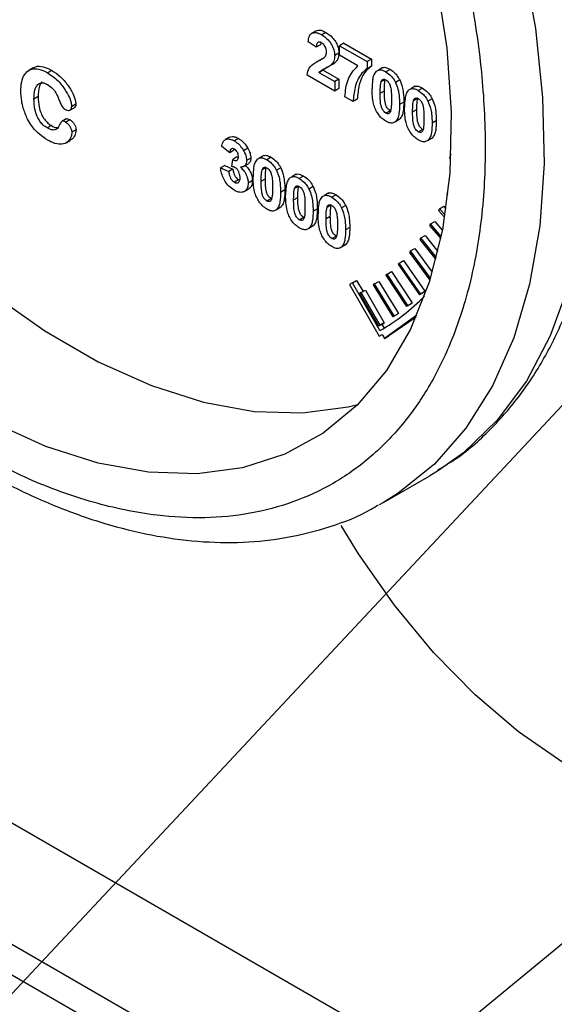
# Model space of a CAD drawing. Header units: inches. Extents: x 4 to 194, y 4 to 148.
# Tile 37 of 88: x 165.9 to 168.2, y 49.92 to 54.16. Entities that reach past the tile are written whole.
import ezdxf

# ---------------------------------------------------------------- set-up
doc = ezdxf.new("R2010")
doc.units = ezdxf.units.IN
doc.header["$LTSCALE"] = 18
doc.header["$MEASUREMENT"] = 0
doc.layers.add('SLD-DEFPOINTS', color=7, linetype='Continuous')
doc.layers.add('TEXT', color=140, linetype='Continuous', lineweight=25)
doc.dimstyles.new('SLDDIMSTYLE3', dxfattribs={"dimtxt": 0.18, "dimasz": 2.34, "dimexe": 0, "dimexo": 0.0625, "dimgap": 0, "dimtad": 0, "dimtih": 1, "dimtoh": 1, "dimdec": 0, "dimrnd": 1e-09, "dimzin": 0, "dimdsep": 46, "dimtxsty": 'Standard', "dimsah": 1, "dimcen": 0.09, "dimadec": 0, "dimazin": 0, "dimtfac": 2.34, "dimtdec": 0, "dimtofl": 0, "dimtmove": 0, "dimatfit": 3, "dimfxl": 0, "dimfrac": 2, "dimtolj": 1, "dimtzin": 0, "dimarcsym": 0})

msp = doc.modelspace()

# ---------------------------------------------------------------- linework, layer by layer
for p, q in [((156.7037, 55.9906), (178.5656, 43.3701)), ((178.5656, 42.8451), (156.7708, 55.427)), ((178.5656, 42.7139), (156.7906, 55.2844)), ((167.1748, 54.1141), (167.1567, 54.1036)), ((167.2173, 54.1073), (167.1992, 54.0968)), ((167.1757, 54.0431), (167.1407, 54.0672)), ((167.1939, 54.0536), (167.1757, 54.0431)), ((167.1949, 54.0624), (167.1939, 54.0536)), ((167.2941, 54.0603), (167.2759, 54.0498)), ((167.2759, 54.0094), (167.2759, 54.0498)), ((167.2759, 54.0498), (167.3948, 53.9812)), ((167.2941, 54.0603), (167.413, 53.9917)), ((167.2731, 54.018), (167.255, 54.0075)), ((167.3552, 53.9637), (167.2759, 54.0094)), ((167.1936, 53.9893), (167.1754, 53.9788)), ((167.2034, 53.9946), (167.1852, 53.9841)), ((167.1937, 53.9892), (167.2034, 53.9946)), ((167.2555, 53.9755), (167.2373, 53.965)), ((167.413, 53.9917), (167.3948, 53.9812)), ((167.3948, 53.9812), (167.3948, 53.9516)), ((167.413, 53.9621), (167.3948, 53.9516)), ((167.413, 53.9917), (167.413, 53.9621)), ((167.4618, 53.9556), (167.4436, 53.9451)), ((165.956, 53.954), (165.9379, 53.9435)), ((166.0361, 53.9437), (166.0179, 53.9332)), ((167.255, 53.8546), (167.1361, 53.9233)), ((167.1874, 53.934), (167.2056, 53.9445)), ((167.1874, 53.934), (167.255, 53.895)), ((167.2056, 53.9445), (167.2731, 53.9055)), ((167.4934, 53.9479), (167.4752, 53.9374)), ((167.2731, 53.9055), (167.255, 53.895)), ((167.255, 53.895), (167.255, 53.8546)), ((167.2731, 53.9055), (167.2731, 53.8651)), ((167.4729, 53.9042), (167.4547, 53.8937)), ((167.535, 53.9023), (167.5168, 53.8918)), ((167.6017, 53.8749), (167.5835, 53.8644)), ((165.9779, 53.8304), (165.9597, 53.8199)), ((167.2731, 53.8651), (167.255, 53.8546)), ((167.3342, 53.8089), (167.2993, 53.8291)), ((167.4508, 53.8452), (167.469, 53.8557)), ((167.6333, 53.8672), (167.6151, 53.8567)), ((166.1403, 53.7975), (166.1221, 53.787)), ((167.3524, 53.8194), (167.3342, 53.8089)), ((167.5529, 53.8072), (167.5347, 53.7967)), ((167.6127, 53.8235), (167.5945, 53.813)), ((167.6749, 53.8216), (167.6567, 53.8111)), ((166.1141, 53.7719), (166.1323, 53.7824)), ((167.4752, 53.7598), (167.4934, 53.7703)), ((167.5906, 53.7644), (167.6088, 53.7749)), ((166.0348, 53.7058), (166.0166, 53.6953)), ((166.0981, 53.7342), (166.0799, 53.7237)), ((166.0956, 53.721), (166.1138, 53.7315)), ((167.5349, 53.7327), (167.5167, 53.7222)), ((167.6927, 53.7265), (167.6746, 53.716)), ((166.1409, 53.688), (166.1227, 53.6775)), ((167.6151, 53.679), (167.6333, 53.6895)), ((166.0987, 53.6321), (166.1168, 53.6426)), ((166.8021, 53.6558), (166.7839, 53.6453)), ((166.841, 53.6499), (166.8228, 53.6394)), ((167.6747, 53.6519), (167.6566, 53.6414)), ((166.8031, 53.5889), (166.7682, 53.6151)), ((166.8213, 53.5994), (166.8031, 53.5889)), ((166.8811, 53.6079), (166.8629, 53.5974)), ((166.9494, 53.5768), (166.9312, 53.5663)), ((167.7549, 53.5822), (167.7492, 53.5655)), ((167.7549, 53.5822), (167.7554, 53.5826)), ((167.7553, 53.5818), (167.7549, 53.5822)), ((166.7817, 53.5338), (166.7635, 53.5233)), ((166.7817, 53.5338), (166.8166, 53.5186)), ((166.8124, 53.5294), (166.8157, 53.5601)), ((166.8339, 53.5706), (166.8157, 53.5601)), ((166.8339, 53.5706), (166.84, 53.568)), ((166.8654, 53.5311), (166.8836, 53.5416)), ((166.8936, 53.5657), (166.8754, 53.5552)), ((166.981, 53.5691), (166.9628, 53.5586)), ((167.7492, 53.5655), (167.7544, 53.5606)), ((166.7635, 53.5233), (166.7985, 53.5081)), ((166.8166, 53.5186), (166.7985, 53.5081)), ((166.9604, 53.5254), (166.9422, 53.5149)), ((167.0226, 53.5235), (167.0044, 53.513)), ((167.0892, 53.4961), (167.071, 53.4856)), ((166.8412, 53.4721), (166.823, 53.4616)), ((166.9006, 53.4685), (166.8824, 53.458)), ((166.9383, 53.4663), (166.9565, 53.4768)), ((167.1209, 53.4884), (167.1027, 53.4779)), ((166.8652, 53.4215), (166.8834, 53.432)), ((167.0404, 53.4284), (167.0222, 53.4179)), ((167.1003, 53.4446), (167.0821, 53.4341)), ((167.1624, 53.4428), (167.1443, 53.4323)), ((167.2291, 53.4153), (167.2109, 53.4048)), ((167.2607, 53.4076), (167.2425, 53.3971)), ((167.741, 53.4166), (167.7374, 53.409)), ((167.7374, 53.409), (167.7414, 53.4047)), ((167.741, 53.4166), (167.7429, 53.4178)), ((167.7426, 53.4149), (167.741, 53.4166)), ((166.9628, 53.3809), (166.981, 53.3914)), ((167.0782, 53.3856), (167.0964, 53.3961)), ((167.2401, 53.3639), (167.222, 53.3534)), ((167.3023, 53.362), (167.2841, 53.3515)), ((167.0224, 53.3538), (167.0043, 53.3434)), ((167.1803, 53.3476), (167.1621, 53.3371)), ((167.7065, 53.3475), (167.7025, 53.3403)), ((167.7025, 53.3403), (167.7285, 53.3109)), ((167.7065, 53.3475), (167.7246, 53.358)), ((167.7301, 53.3208), (167.7065, 53.3475)), ((167.7246, 53.358), (167.734, 53.3474)), ((167.1027, 53.3002), (167.1209, 53.3107)), ((167.2181, 53.3048), (167.2362, 53.3153)), ((167.6683, 53.2826), (167.664, 53.2758)), ((167.6683, 53.2826), (167.6865, 53.293)), ((167.7136, 53.2282), (167.6683, 53.2826)), ((167.6865, 53.293), (167.7187, 53.2544)), ((167.1623, 53.2731), (167.1441, 53.2626)), ((167.3202, 53.2669), (167.302, 53.2564)), ((167.664, 53.2758), (167.7116, 53.2186)), ((167.2425, 53.2195), (167.2607, 53.23)), ((167.3022, 53.1924), (167.284, 53.1819)), ((167.6266, 53.2218), (167.622, 53.2155)), ((167.622, 53.2155), (167.6906, 53.1281)), ((167.6266, 53.2218), (167.6448, 53.2323)), ((167.693, 53.1374), (167.6266, 53.2218)), ((167.6448, 53.2323), (167.6992, 53.163)), ((167.5815, 53.1654), (167.5765, 53.1596)), ((167.5765, 53.1596), (167.6653, 53.0397)), ((167.5815, 53.1654), (167.5997, 53.1759)), ((167.668, 53.0486), (167.5815, 53.1654)), ((167.5997, 53.1759), (167.6755, 53.0735)), ((167.5331, 53.1135), (167.5277, 53.1082)), ((167.5277, 53.1082), (167.6198, 52.9762)), ((167.5331, 53.1135), (167.5513, 53.124)), ((167.6252, 52.9815), (167.5331, 53.1135)), ((167.5513, 53.124), (167.6434, 52.992)), ((167.4814, 53.0662), (167.4756, 53.0614)), ((167.4814, 53.0662), (167.4996, 53.0767)), ((167.5702, 52.9312), (167.4814, 53.0662)), ((167.4996, 53.0767), (167.5884, 52.9417)), ((167.3312, 53.0285), (167.3183, 53.021)), ((167.3312, 53.0285), (167.3494, 53.039)), ((167.4501, 52.8225), (167.3312, 53.0285)), ((167.3494, 53.039), (167.3772, 52.9908)), ((167.4266, 53.0237), (167.4205, 53.0194)), ((167.4266, 53.0237), (167.4448, 53.0342)), ((167.5118, 52.8859), (167.4266, 53.0237)), ((167.4448, 53.0342), (167.53, 52.8964)), ((167.4756, 53.0614), (167.5644, 52.9264)), ((167.3183, 53.021), (167.4469, 52.7983)), ((167.3688, 52.986), (167.3624, 52.9822)), ((167.3624, 52.9822), (167.4439, 52.842)), ((167.3688, 52.986), (167.387, 52.9965)), ((167.4503, 52.8458), (167.3688, 52.986)), ((167.387, 52.9965), (167.4685, 52.8563)), ((167.4205, 53.0194), (167.5057, 52.8816)), ((167.638, 52.9867), (167.6198, 52.9762)), ((167.6252, 52.9815), (167.6198, 52.9762)), ((167.6252, 52.9815), (167.6434, 52.992)), ((167.6434, 52.992), (167.638, 52.9867)), ((167.5702, 52.9312), (167.5884, 52.9417)), ((167.5884, 52.9417), (167.5826, 52.9369)), ((167.5118, 52.8859), (167.53, 52.8964)), ((167.53, 52.8964), (167.5239, 52.8921)), ((167.5826, 52.9369), (167.5644, 52.9264)), ((167.5702, 52.9312), (167.5644, 52.9264)), ((167.4621, 52.8525), (167.4439, 52.842)), ((167.4503, 52.8458), (167.4685, 52.8563)), ((167.4685, 52.8563), (167.4621, 52.8525)), ((167.6092, 52.8883), (167.4694, 52.7891)), ((167.606, 52.881), (167.4876, 52.7996)), ((167.5239, 52.8921), (167.5057, 52.8816)), ((167.5118, 52.8859), (167.5057, 52.8816)), ((167.4503, 52.8458), (167.4439, 52.842)), ((167.4583, 52.8503), (167.4682, 52.8332)), ((167.4469, 52.7983), (167.4598, 52.8058)), ((167.4469, 52.7983), (167.4598, 52.8058)), ((167.4598, 52.8058), (167.4694, 52.7891)), ((167.4694, 52.7891), (167.4876, 52.7996)), ((167.6984, 52.2173), (167.6653, 52.1974)), ((167.4653, 52.082), (167.6653, 52.1974)), ((167.4653, 52.082), (167.4464, 52.0713))]:
    msp.add_line(p, q)
at = {"flags": 128}
for points in [[(165.994, 57.8221), (166.2371, 57.6673), (166.4775, 57.4853), (166.7129, 57.2778), (166.9406, 57.0472), (167.1583, 56.7959), (167.3636, 56.5265), (167.5545, 56.242), (167.7288, 55.9452), (167.8847, 55.6394), (168.0205, 55.3278), (168.1349, 55.0137), (168.2266, 54.7005), (168.2946, 54.3914), (168.3382, 54.0897), (168.357, 53.7987), (168.3507, 53.5214), (168.3195, 53.2607), (168.2636, 53.0195), (168.1836, 52.8002), (168.0805, 52.6052), (167.9552, 52.4366), (167.8091, 52.2961), (167.6984, 52.2173)], [(168.0636, 54.4297), (168.1195, 54.124), (168.1507, 53.8272), (168.157, 53.5427), (168.1382, 53.2733), (168.0946, 53.022), (168.0266, 52.7915), (167.9349, 52.5841), (167.8205, 52.402), (167.6847, 52.2473), (167.5288, 52.1215), (167.4653, 52.082)], [(164.5829, 54.4187), (164.748, 54.1379), (164.9298, 53.8695), (165.1261, 53.6169), (165.3344, 53.3831), (165.5523, 53.1709), (165.7771, 52.983), (166.0061, 52.8215), (166.2365, 52.6885), (166.4655, 52.5856), (166.6903, 52.514), (166.9082, 52.4746), (167.1165, 52.4679), (167.3128, 52.4939), (167.3549, 52.5042)], [(167.6938, 54.3262), (167.7379, 54.0396), (167.757, 53.7635), (167.7506, 53.5012), (167.719, 53.2559), (167.6624, 53.0307), (167.5816, 52.8282), (167.4776, 52.6509), (167.3516, 52.5009), (167.2052, 52.3801), (167.04, 52.2899), (166.8582, 52.2315), (166.662, 52.2055), (166.4536, 52.2122), (166.2357, 52.2516), (166.0109, 52.3232), (165.7819, 52.4261)], [(169.7215, 51.7628), (169.7087, 51.5491), (169.6705, 51.354), (169.6075, 51.181), (169.521, 51.0332), (169.4124, 50.9132), (169.2837, 50.8232), (169.1371, 50.7647), (168.9754, 50.7388), (168.8013, 50.746), (168.6181, 50.7862), (168.4288, 50.8586), (168.2371, 50.9619), (168.0461, 51.0943), (167.8595, 51.2534), (167.6804, 51.4364), (167.5121, 51.64), (167.3577, 51.8607), (167.2825, 51.9829)]]:
    msp.add_lwpolyline(points, dxfattribs=at)
msp.add_arc((166.9896, 53.6173), 0.9186, 300.0869, 315.2313)
for points, knots in [([(167.6999, 52.2227), (167.7266, 52.2385), (167.8126, 52.2891), (167.935, 52.4013), (168.0658, 52.554), (168.1737, 52.7256), (168.2624, 52.9165), (168.3308, 53.1251), (168.3789, 53.3491), (168.4064, 53.5863), (168.4137, 53.8344), (168.401, 54.091), (168.369, 54.3538), (168.3186, 54.6198), (168.2513, 54.8851), (168.1699, 55.143), (168.0809, 55.381), (167.993, 55.5869), (167.9038, 55.7761), (167.8184, 55.9415), (167.7032, 56.1476), (167.5936, 56.3251), (167.4646, 56.5158), (167.3505, 56.6734), (167.2082, 56.8535), (167.0531, 57.0329), (166.8852, 57.2091), (166.7072, 57.3775), (166.521, 57.5348), (166.3284, 57.6785), (166.1312, 57.8064), (165.9309, 57.917), (165.7288, 58.0087), (165.5264, 58.0803), (165.3247, 58.1305), (165.1251, 58.1584), (164.9289, 58.1625), (164.7368, 58.1425), (164.5519, 58.0939), (164.4197, 58.0448), (164.3553, 58.004), (164.3449, 57.9973)], [0, 0, 0, 0, 0.0109626, 0.0352853, 0.0582635, 0.0820342, 0.1067796, 0.1326148, 0.159599, 0.1877468, 0.2170285, 0.2473649, 0.2786401, 0.3106651, 0.3431338, 0.3754847, 0.4063622, 0.4330345, 0.454726, 0.480435, 0.4988891, 0.5383348, 0.55422, 0.5803896, 0.6071923, 0.6354527, 0.6643046, 0.6933235, 0.7221603, 0.7505557, 0.7783196, 0.805322, 0.8314878, 0.8567869, 0.8812426, 0.9049312, 0.9279839, 0.9505935, 0.9730237, 0.9956212, 1, 1, 1, 1]), ([(165.6667, 57.4862), (165.7587, 57.4292), (165.9505, 57.3103), (166.2251, 57.0886), (166.4761, 56.8501), (166.6994, 56.6033), (166.8954, 56.3576), (167.08, 56.0952), (167.3076, 55.7267), (167.5005, 55.3419), (167.6549, 54.9483), (167.7569, 54.6315), (167.8386, 54.2948), (167.891, 53.9462), (167.9087, 53.6189), (167.8931, 53.311), (167.8428, 53.0214), (167.7616, 52.7731), (167.6586, 52.5694), (167.5434, 52.4071), (167.4073, 52.2696), (167.1988, 52.1226), (166.9526, 52.0356), (166.6924, 52.0115), (166.4644, 52.024), (166.209, 52.0781), (165.9322, 52.1779), (165.7563, 52.2727), (165.6667, 52.321)], [0, 0, 0, 0, 0.0406617, 0.0848898, 0.1324604, 0.1708549, 0.2100477, 0.2506446, 0.2915249, 0.3729661, 0.4121665, 0.4505561, 0.4981346, 0.5423638, 0.5830248, 0.6212908, 0.6581381, 0.6933385, 0.7191608, 0.7437402, 0.767925, 0.791612, 0.8392987, 0.8638804, 0.8896962, 0.9248977, 0.9617408, 1, 1, 1, 1]), ([(167.1407, 54.0672), (167.1418, 54.0755), (167.1434, 54.0883), (167.1534, 54.1033), (167.1675, 54.1076), (167.1833, 54.1051), (167.1935, 54.0998), (167.1992, 54.0968)], [0, 0, 0, 0, 0.291686, 0.448599, 0.59987, 0.776443, 1, 1, 1, 1]), ([(167.1751, 54.1135), (167.1783, 54.115), (167.1862, 54.1185), (167.2016, 54.1154), (167.2117, 54.1102), (167.2173, 54.1073)], [0, 0, 0, 0, 0.232341, 0.571101, 1, 1, 1, 1]), ([(167.1992, 54.0968), (167.2088, 54.0902), (167.2248, 54.0793), (167.2405, 54.0572), (167.2503, 54.0372), (167.2546, 54.0201), (167.2549, 54.0102), (167.255, 54.0075)], [0, 0, 0, 0, 0.317094, 0.523652, 0.731622, 0.924938, 1, 1, 1, 1]), ([(167.2173, 54.1073), (167.227, 54.1007), (167.2429, 54.0898), (167.2587, 54.0677), (167.2685, 54.0477), (167.2728, 54.0306), (167.2731, 54.0207), (167.2731, 54.018)], [0, 0, 0, 0, 0.317093, 0.523651, 0.731621, 0.924938, 1, 1, 1, 1]), ([(167.1984, 54.0622), (167.1955, 54.0638), (167.191, 54.0661), (167.1838, 54.0654), (167.1788, 54.0607), (167.1765, 54.0527), (167.176, 54.0464), (167.1757, 54.0431)], [0, 0, 0, 0, 0.245131, 0.38346, 0.516952, 0.744603, 1, 1, 1, 1]), ([(167.22, 54.0223), (167.2197, 54.0267), (167.2193, 54.0341), (167.2155, 54.0441), (167.2108, 54.0518), (167.205, 54.058), (167.2005, 54.0609), (167.1984, 54.0622)], [0, 0, 0, 0, 0.276209, 0.46782, 0.665787, 0.84222, 1, 1, 1, 1]), ([(167.1852, 53.9841), (167.1896, 53.9865), (167.1966, 53.9903), (167.2062, 53.9959), (167.2108, 54), (167.2131, 54.002)], [0, 0, 0, 0, 0.4479504, 0.722273, 1, 1, 1, 1]), ([(167.2131, 54.002), (167.2146, 54.0042), (167.218, 54.0089), (167.2197, 54.0161), (167.2199, 54.0207), (167.22, 54.0223)], [0, 0, 0, 0, 0.368824, 0.789701, 1, 1, 1, 1]), ([(167.255, 54.0075), (167.2544, 53.9994), (167.2535, 53.9872), (167.2455, 53.9733), (167.24, 53.9677), (167.2373, 53.965)], [0, 0, 0, 0, 0.507948, 0.758613, 1, 1, 1, 1]), ([(167.2731, 54.018), (167.2725, 54.0099), (167.2717, 53.9977), (167.2637, 53.9838), (167.2582, 53.9782), (167.2555, 53.9755)], [0, 0, 0, 0, 0.507957, 0.758629, 1, 1, 1, 1]), ([(164.0566, 53.9741), (164.1138, 53.8784), (164.1942, 53.7443), (164.3235, 53.5538), (164.4376, 53.3962), (164.5799, 53.2161), (164.7349, 53.0367), (164.9028, 52.8605), (165.0809, 52.6921), (165.2671, 52.5348), (165.4596, 52.3911), (165.6568, 52.2631), (165.8572, 52.1526), (166.0592, 52.0609), (166.2617, 51.9893), (166.4633, 51.9391), (166.6629, 51.9112), (166.8592, 51.907), (167.0513, 51.9271), (167.2361, 51.9757), (167.3684, 52.0248), (167.4328, 52.0656), (167.4432, 52.0723)], [0, 0, 0, 0, 0.078717, 0.110416, 0.16264, 0.216126, 0.272522, 0.330098, 0.388007, 0.445553, 0.502218, 0.557622, 0.611507, 0.663723, 0.714209, 0.763012, 0.810284, 0.856287, 0.901406, 0.946167, 0.991262, 1, 1, 1, 1]), ([(165.9567, 53.953), (165.9578, 53.9541), (165.9664, 53.9622), (165.9931, 53.9612), (166.0178, 53.9538), (166.0321, 53.9459), (166.0361, 53.9437)], [0, 0, 0, 0, 0.054661, 0.419178, 0.836119, 1, 1, 1, 1]), ([(167.1361, 53.9233), (167.1381, 53.9338), (167.1423, 53.9563), (167.1659, 53.9737), (167.1807, 53.9817), (167.1852, 53.9841)], [0, 0, 0, 0, 0.380485, 0.81124, 1, 1, 1, 1]), ([(167.2373, 53.965), (167.2333, 53.9621), (167.2252, 53.9562), (167.2069, 53.9488), (167.1952, 53.9399), (167.1874, 53.934)], [0, 0, 0, 0, 0.2533013, 0.5060051, 1, 1, 1, 1]), ([(167.2555, 53.9755), (167.2515, 53.9726), (167.2434, 53.9667), (167.2251, 53.9593), (167.2133, 53.9504), (167.2056, 53.9445)], [0, 0, 0, 0, 0.253317, 0.506016, 1, 1, 1, 1]), ([(167.2993, 53.8291), (167.3002, 53.8422), (167.3028, 53.8786), (167.3201, 53.9277), (167.3459, 53.9541), (167.3552, 53.9637)], [0, 0, 0, 0, 0.26523, 0.732382, 1, 1, 1, 1]), ([(167.413, 53.9621), (167.4052, 53.9555), (167.3801, 53.9345), (167.3579, 53.883), (167.3542, 53.84), (167.3524, 53.8194)], [0, 0, 0, 0, 0.19014, 0.611227, 1, 1, 1, 1]), ([(167.4623, 53.9547), (167.4635, 53.9553), (167.4698, 53.9583), (167.4814, 53.954), (167.4899, 53.9497), (167.4934, 53.9479)], [0, 0, 0, 0, 0.121777, 0.629668, 1, 1, 1, 1]), ([(165.9033, 53.8541), (165.9038, 53.8674), (165.9048, 53.8924), (165.9164, 53.926), (165.9409, 53.9489), (165.9742, 53.9517), (165.9996, 53.9432), (166.0139, 53.9354), (166.0179, 53.9332)], [0, 0, 0, 0, 0.217822, 0.407485, 0.567673, 0.734376, 0.925053, 1, 1, 1, 1]), ([(166.0179, 53.9332), (166.0304, 53.9249), (166.0569, 53.9072), (166.0869, 53.8721), (166.108, 53.8373), (166.1197, 53.8092), (166.1214, 53.793), (166.1221, 53.787)], [0, 0, 0, 0, 0.242826, 0.513317, 0.737892, 0.901786, 1, 1, 1, 1]), ([(166.0361, 53.9437), (166.0486, 53.9354), (166.0751, 53.9177), (166.105, 53.8826), (166.1261, 53.8478), (166.1379, 53.8197), (166.1396, 53.8035), (166.1403, 53.7975)], [0, 0, 0, 0, 0.242826, 0.513317, 0.737892, 0.901786, 1, 1, 1, 1]), ([(167.3948, 53.9516), (167.387, 53.945), (167.3619, 53.924), (167.3397, 53.8725), (167.336, 53.8295), (167.3342, 53.8089)], [0, 0, 0, 0, 0.190141, 0.611227, 1, 1, 1, 1]), ([(167.4338, 53.94), (167.4297, 53.9344), (167.4215, 53.9232), (167.4168, 53.897), (167.4162, 53.878), (167.4158, 53.8658)], [0, 0, 0, 0, 0.264763, 0.528916, 1, 1, 1, 1]), ([(167.4338, 53.94), (167.4384, 53.9426), (167.448, 53.9479), (167.4632, 53.9438), (167.4717, 53.9393), (167.4752, 53.9374)], [0, 0, 0, 0, 0.343179, 0.723047, 1, 1, 1, 1]), ([(167.4752, 53.9374), (167.483, 53.9321), (167.4968, 53.9225), (167.5095, 53.9056), (167.5149, 53.8955), (167.5168, 53.8918)], [0, 0, 0, 0, 0.448798, 0.800847, 1, 1, 1, 1]), ([(167.4934, 53.9479), (167.5012, 53.9426), (167.515, 53.933), (167.5277, 53.9161), (167.5331, 53.906), (167.535, 53.9023)], [0, 0, 0, 0, 0.448804, 0.800844, 1, 1, 1, 1]), ([(165.9597, 53.8199), (165.9601, 53.8332), (165.9607, 53.8537), (165.9703, 53.8787), (165.9851, 53.8897), (166.0025, 53.8904), (166.0126, 53.8853), (166.0183, 53.8824)], [0, 0, 0, 0, 0.358314, 0.55242, 0.69899, 0.829504, 1, 1, 1, 1]), ([(165.9954, 53.8931), (165.9944, 53.8924), (165.9881, 53.8885), (165.9794, 53.866), (165.9785, 53.8452), (165.9779, 53.8304)], [0, 0, 0, 0, 0.0564064, 0.3272651, 1, 1, 1, 1]), ([(166.0183, 53.8824), (166.026, 53.877), (166.0401, 53.8673), (166.0571, 53.8434), (166.0645, 53.8253), (166.069, 53.8144)], [0, 0, 0, 0, 0.323651, 0.590744, 1, 1, 1, 1]), ([(167.4508, 53.8452), (167.4509, 53.8521), (167.451, 53.8638), (167.4519, 53.8801), (167.4537, 53.8892), (167.4547, 53.8937)], [0, 0, 0, 0, 0.425244, 0.719745, 1, 1, 1, 1]), ([(167.4547, 53.8937), (167.4554, 53.8959), (167.4568, 53.9002), (167.4615, 53.9054), (167.4682, 53.9056), (167.4725, 53.9039), (167.4749, 53.9027), (167.4752, 53.9024)], [0, 0, 0, 0, 0.258809, 0.491338, 0.708814, 0.951181, 1, 1, 1, 1]), ([(167.469, 53.8557), (167.469, 53.8626), (167.4692, 53.8743), (167.47, 53.8906), (167.4719, 53.8997), (167.4729, 53.9042)], [0, 0, 0, 0, 0.425244, 0.719745, 1, 1, 1, 1]), ([(167.4752, 53.9024), (167.4779, 53.9006), (167.4828, 53.8971), (167.4883, 53.8901), (167.4932, 53.8802), (167.4977, 53.864), (167.4995, 53.8419), (167.4997, 53.8251), (167.4997, 53.8169)], [0, 0, 0, 0, 0.1050628, 0.1935387, 0.2840179, 0.4593269, 0.7334977, 1, 1, 1, 1]), ([(167.5168, 53.8918), (167.5208, 53.882), (167.5281, 53.8643), (167.5336, 53.8321), (167.5343, 53.8101), (167.5347, 53.7967)], [0, 0, 0, 0, 0.324808, 0.587444, 1, 1, 1, 1]), ([(167.535, 53.9023), (167.539, 53.8925), (167.5463, 53.8748), (167.5518, 53.8426), (167.5525, 53.8206), (167.5529, 53.8072)], [0, 0, 0, 0, 0.324808, 0.587444, 1, 1, 1, 1]), ([(167.6021, 53.874), (167.6034, 53.8746), (167.6097, 53.8776), (167.6213, 53.8733), (167.6297, 53.869), (167.6333, 53.8672)], [0, 0, 0, 0, 0.121738, 0.629693, 1, 1, 1, 1]), ([(165.9322, 53.7338), (165.9255, 53.7493), (165.9146, 53.7744), (165.9052, 53.8152), (165.904, 53.8398), (165.9033, 53.8541)], [0, 0, 0, 0, 0.406867, 0.65686, 1, 1, 1, 1]), ([(165.9779, 53.8304), (165.9785, 53.8155), (165.9795, 53.7911), (165.9892, 53.7601), (166.0005, 53.7377), (166.0146, 53.7204), (166.0269, 53.7106), (166.0336, 53.7065), (166.0348, 53.7058)], [0, 0, 0, 0, 0.311336, 0.508708, 0.673312, 0.834912, 0.970186, 1, 1, 1, 1]), ([(167.4752, 53.7248), (167.469, 53.729), (167.4562, 53.7376), (167.4414, 53.7559), (167.4295, 53.7767), (167.4175, 53.8132), (167.4165, 53.8435), (167.4158, 53.8658)], [0, 0, 0, 0, 0.141167, 0.2862, 0.435532, 0.586918, 1, 1, 1, 1]), ([(167.4752, 53.7598), (167.4725, 53.7617), (167.4676, 53.7652), (167.4621, 53.7722), (167.4574, 53.782), (167.4528, 53.798), (167.451, 53.8202), (167.4509, 53.8369), (167.4508, 53.8452)], [0, 0, 0, 0, 0.107303, 0.194882, 0.284674, 0.457595, 0.732753, 1, 1, 1, 1]), ([(167.4934, 53.7703), (167.4907, 53.7722), (167.4858, 53.7757), (167.4803, 53.7827), (167.4755, 53.7925), (167.471, 53.8085), (167.4692, 53.8307), (167.469, 53.8474), (167.469, 53.8557)], [0, 0, 0, 0, 0.107316, 0.194893, 0.284682, 0.457603, 0.732757, 1, 1, 1, 1]), ([(167.5737, 53.8593), (167.5695, 53.8537), (167.5613, 53.8424), (167.5566, 53.8163), (167.556, 53.7972), (167.5557, 53.785)], [0, 0, 0, 0, 0.264762, 0.528915, 1, 1, 1, 1]), ([(167.5737, 53.8593), (167.5782, 53.8618), (167.5878, 53.8672), (167.6031, 53.863), (167.6115, 53.8586), (167.6151, 53.8567)], [0, 0, 0, 0, 0.343168, 0.723057, 1, 1, 1, 1]), ([(167.6151, 53.8567), (167.6229, 53.8513), (167.6367, 53.8418), (167.6493, 53.8249), (167.6548, 53.8148), (167.6567, 53.8111)], [0, 0, 0, 0, 0.448804, 0.800844, 1, 1, 1, 1]), ([(167.6333, 53.8672), (167.641, 53.8618), (167.6548, 53.8523), (167.6675, 53.8354), (167.6729, 53.8253), (167.6749, 53.8216)], [0, 0, 0, 0, 0.448804, 0.800844, 1, 1, 1, 1]), ([(166.0166, 53.6953), (166.0104, 53.6995), (165.9981, 53.7078), (165.9838, 53.7251), (165.9717, 53.7476), (165.9614, 53.7794), (165.9603, 53.8051), (165.9597, 53.8199)], [0, 0, 0, 0, 0.158036, 0.308356, 0.46346, 0.691644, 1, 1, 1, 1]), ([(166.069, 53.8144), (166.0712, 53.8084), (166.0748, 53.7992), (166.0806, 53.7879), (166.0872, 53.7802), (166.0927, 53.7766), (166.0959, 53.7745)], [0, 0, 0, 0, 0.388446, 0.598876, 0.77023, 1, 1, 1, 1]), ([(166.0959, 53.7745), (166.0998, 53.7725), (166.1058, 53.7694), (166.1149, 53.7717), (166.1201, 53.777), (166.1219, 53.7827), (166.1221, 53.7861), (166.1221, 53.787)], [0, 0, 0, 0, 0.343765, 0.532743, 0.719954, 0.928177, 1, 1, 1, 1]), ([(166.1403, 53.7975), (166.14, 53.7946), (166.1393, 53.7891), (166.1354, 53.7836), (166.1325, 53.7827), (166.1322, 53.7826)], [0, 0, 0, 0, 0.485463, 0.94665, 1, 1, 1, 1]), ([(167.4997, 53.8169), (167.4996, 53.81), (167.4995, 53.7983), (167.4986, 53.7821), (167.4968, 53.7729), (167.4958, 53.7685)], [0, 0, 0, 0, 0.426686, 0.720493, 1, 1, 1, 1]), ([(167.5347, 53.7967), (167.5343, 53.7833), (167.5336, 53.7633), (167.5282, 53.7372), (167.5204, 53.727), (167.5167, 53.7222)], [0, 0, 0, 0, 0.516054, 0.768131, 1, 1, 1, 1]), ([(167.5529, 53.8072), (167.5524, 53.7938), (167.5518, 53.7738), (167.5464, 53.7477), (167.5386, 53.7375), (167.5349, 53.7327)], [0, 0, 0, 0, 0.516054, 0.768131, 1, 1, 1, 1]), ([(167.5906, 53.7644), (167.5907, 53.7713), (167.5909, 53.783), (167.5917, 53.7993), (167.5936, 53.8085), (167.5945, 53.813)], [0, 0, 0, 0, 0.425244, 0.719745, 1, 1, 1, 1]), ([(167.5945, 53.813), (167.5953, 53.8152), (167.5967, 53.8194), (167.6013, 53.8246), (167.6081, 53.8249), (167.6124, 53.8231), (167.6147, 53.8219), (167.6151, 53.8217)], [0, 0, 0, 0, 0.258795, 0.491312, 0.708777, 0.951183, 1, 1, 1, 1]), ([(167.6088, 53.7749), (167.6089, 53.7818), (167.609, 53.7935), (167.6099, 53.8098), (167.6118, 53.819), (167.6127, 53.8235)], [0, 0, 0, 0, 0.425246, 0.719747, 1, 1, 1, 1]), ([(167.6151, 53.8217), (167.6178, 53.8198), (167.6227, 53.8163), (167.6282, 53.8093), (167.633, 53.7995), (167.6375, 53.7833), (167.6394, 53.7611), (167.6395, 53.7444), (167.6396, 53.7362)], [0, 0, 0, 0, 0.105051, 0.193528, 0.284009, 0.45932, 0.733494, 1, 1, 1, 1]), ([(167.6567, 53.8111), (167.6607, 53.8013), (167.668, 53.7836), (167.6735, 53.7513), (167.6741, 53.7294), (167.6746, 53.716)], [0, 0, 0, 0, 0.324808, 0.587444, 1, 1, 1, 1]), ([(167.6749, 53.8216), (167.6789, 53.8118), (167.6861, 53.7941), (167.6916, 53.7618), (167.6923, 53.7399), (167.6927, 53.7265)], [0, 0, 0, 0, 0.324808, 0.587444, 1, 1, 1, 1]), ([(167.4958, 53.7685), (167.4951, 53.7663), (167.4937, 53.7621), (167.4891, 53.7569), (167.4824, 53.7566), (167.478, 53.7583), (167.4757, 53.7595), (167.4752, 53.7598)], [0, 0, 0, 0, 0.258383, 0.490525, 0.707828, 0.945288, 1, 1, 1, 1]), ([(167.6151, 53.644), (167.6088, 53.6483), (167.5961, 53.6569), (167.5813, 53.6752), (167.5694, 53.6959), (167.5574, 53.7324), (167.5564, 53.7628), (167.5557, 53.785)], [0, 0, 0, 0, 0.141173, 0.286205, 0.435536, 0.586921, 1, 1, 1, 1]), ([(167.6151, 53.679), (167.6124, 53.681), (167.6075, 53.6844), (167.6019, 53.6914), (167.5972, 53.7012), (167.5927, 53.7173), (167.5909, 53.7394), (167.5907, 53.7562), (167.5906, 53.7644)], [0, 0, 0, 0, 0.107315, 0.194893, 0.284682, 0.457599, 0.732756, 1, 1, 1, 1]), ([(167.6333, 53.6895), (167.6306, 53.6914), (167.6256, 53.6949), (167.6201, 53.7019), (167.6154, 53.7117), (167.6109, 53.7278), (167.6091, 53.7499), (167.6089, 53.7667), (167.6088, 53.7749)], [0, 0, 0, 0, 0.107316, 0.194894, 0.284683, 0.4576, 0.732756, 1, 1, 1, 1]), ([(166.0192, 53.6431), (166.0068, 53.6511), (165.9802, 53.6681), (165.9512, 53.7001), (165.9376, 53.7242), (165.9322, 53.7338)], [0, 0, 0, 0, 0.348173, 0.741744, 1, 1, 1, 1]), ([(166.0704, 53.7086), (166.0667, 53.7012), (166.0608, 53.6896), (166.0422, 53.6852), (166.0285, 53.689), (166.0202, 53.6934), (166.0166, 53.6953)], [0, 0, 0, 0, 0.355953, 0.567747, 0.81506, 1, 1, 1, 1]), ([(166.0348, 53.7058), (166.0425, 53.7011), (166.0513, 53.6957), (166.0609, 53.6975), (166.0623, 53.6977)], [0, 0, 0, 0, 0.859875, 1, 1, 1, 1]), ([(166.0956, 53.721), (166.0928, 53.7225), (166.0885, 53.7247), (166.0818, 53.7251), (166.0747, 53.7199), (166.0723, 53.7135), (166.0704, 53.7086)], [0, 0, 0, 0, 0.273576, 0.418664, 0.551667, 1, 1, 1, 1]), ([(166.0956, 53.721), (166.0997, 53.7181), (166.1072, 53.7129), (166.1149, 53.7021), (166.1201, 53.6918), (166.1224, 53.6834), (166.1227, 53.6788), (166.1227, 53.6775)], [0, 0, 0, 0, 0.279487, 0.510941, 0.743644, 0.926618, 1, 1, 1, 1]), ([(166.0983, 53.7338), (166.0986, 53.7342), (166.1001, 53.7359), (166.1061, 53.7352), (166.1105, 53.7332), (166.1134, 53.7316), (166.1138, 53.7315)], [0, 0, 0, 0, 0.077633, 0.402149, 0.927031, 1, 1, 1, 1]), ([(166.1138, 53.7315), (166.1179, 53.7286), (166.1253, 53.7234), (166.1331, 53.7126), (166.1383, 53.7023), (166.1406, 53.6939), (166.1409, 53.6893), (166.1409, 53.688)], [0, 0, 0, 0, 0.279494, 0.510936, 0.74364, 0.926617, 1, 1, 1, 1]), ([(167.5167, 53.7222), (167.5121, 53.7196), (167.5025, 53.7143), (167.4872, 53.7185), (167.4788, 53.7229), (167.4752, 53.7248)], [0, 0, 0, 0, 0.343142, 0.727257, 1, 1, 1, 1]), ([(167.6396, 53.7362), (167.6395, 53.7292), (167.6394, 53.7176), (167.6385, 53.7013), (167.6366, 53.6922), (167.6357, 53.6878)], [0, 0, 0, 0, 0.426685, 0.720488, 1, 1, 1, 1]), ([(167.6746, 53.716), (167.6741, 53.7025), (167.6735, 53.6826), (167.6681, 53.6564), (167.6603, 53.6463), (167.6566, 53.6414)], [0, 0, 0, 0, 0.516054, 0.768131, 1, 1, 1, 1]), ([(167.6927, 53.7265), (167.6923, 53.713), (167.6917, 53.6931), (167.6863, 53.6669), (167.6785, 53.6568), (167.6747, 53.6519)], [0, 0, 0, 0, 0.5160479, 0.7681228, 1, 1, 1, 1]), ([(166.1227, 53.6775), (166.1221, 53.6711), (166.1207, 53.6568), (166.1085, 53.6374), (166.0862, 53.6244), (166.0558, 53.6256), (166.0337, 53.6351), (166.0211, 53.6421), (166.0192, 53.6431)], [0, 0, 0, 0, 0.140958, 0.312858, 0.479128, 0.683246, 0.953343, 1, 1, 1, 1]), ([(166.1409, 53.688), (166.1402, 53.6817), (166.1387, 53.6675), (166.1295, 53.6505), (166.1193, 53.6454), (166.1161, 53.6439)], [0, 0, 0, 0, 0.3619814, 0.8034236, 1, 1, 1, 1]), ([(166.8021, 53.6558), (166.8062, 53.657), (166.8153, 53.6599), (166.829, 53.6562), (166.8373, 53.6519), (166.841, 53.6499)], [0, 0, 0, 0, 0.3093883, 0.690249, 1, 1, 1, 1]), ([(167.6357, 53.6878), (167.635, 53.6855), (167.6335, 53.6813), (167.6289, 53.6761), (167.6222, 53.6758), (167.6179, 53.6776), (167.6156, 53.6788), (167.6151, 53.679)], [0, 0, 0, 0, 0.258395, 0.490552, 0.707864, 0.945335, 1, 1, 1, 1]), ([(166.7682, 53.6151), (166.7697, 53.6224), (166.7721, 53.6338), (166.7831, 53.6466), (166.7973, 53.649), (166.8108, 53.6458), (166.8191, 53.6414), (166.8228, 53.6394)], [0, 0, 0, 0, 0.2914381, 0.4592948, 0.6278254, 0.8330734, 1, 1, 1, 1]), ([(166.8228, 53.6394), (166.8266, 53.637), (166.8373, 53.6303), (166.8514, 53.6163), (166.8593, 53.6033), (166.8629, 53.5974)], [0, 0, 0, 0, 0.228456, 0.644703, 1, 1, 1, 1]), ([(166.841, 53.6499), (166.8448, 53.6475), (166.8554, 53.6408), (166.8696, 53.6268), (166.8775, 53.6138), (166.8811, 53.6079)], [0, 0, 0, 0, 0.228456, 0.644703, 1, 1, 1, 1]), ([(167.6566, 53.6414), (167.652, 53.6389), (167.6423, 53.6335), (167.6271, 53.6377), (167.6186, 53.6422), (167.6151, 53.644)], [0, 0, 0, 0, 0.343152, 0.727279, 1, 1, 1, 1]), ([(166.8231, 53.6043), (166.8208, 53.6054), (166.8167, 53.6074), (166.8103, 53.606), (166.8056, 53.6011), (166.8039, 53.5949), (166.8033, 53.5904), (166.8031, 53.5889)], [0, 0, 0, 0, 0.236341, 0.413433, 0.571589, 0.855919, 1, 1, 1, 1]), ([(166.8222, 53.6046), (166.8221, 53.6044), (166.8215, 53.6027), (166.8214, 53.6009), (166.8213, 53.5994)], [0, 0, 0, 0, 0.131695, 1, 1, 1, 1]), ([(166.8404, 53.5719), (166.8401, 53.576), (166.8396, 53.5827), (166.8357, 53.5913), (166.8315, 53.5977), (166.8269, 53.6019), (166.824, 53.6037), (166.8231, 53.6043)], [0, 0, 0, 0, 0.3174292, 0.5231603, 0.7308358, 0.9128972, 1, 1, 1, 1]), ([(166.8629, 53.5974), (166.8649, 53.5936), (166.8699, 53.5839), (166.8746, 53.5696), (166.8752, 53.5591), (166.8754, 53.5552)], [0, 0, 0, 0, 0.289072, 0.740556, 1, 1, 1, 1]), ([(166.8811, 53.6079), (166.8831, 53.6041), (166.8881, 53.5944), (166.8927, 53.5801), (166.8933, 53.5696), (166.8936, 53.5657)], [0, 0, 0, 0, 0.289072, 0.740556, 1, 1, 1, 1]), ([(166.9498, 53.5759), (166.951, 53.5765), (166.9574, 53.5795), (166.969, 53.5752), (166.9774, 53.5709), (166.981, 53.5691)], [0, 0, 0, 0, 0.1217826, 0.6296932, 1, 1, 1, 1]), ([(166.8157, 53.5601), (166.8193, 53.5581), (166.8245, 53.5551), (166.8326, 53.555), (166.8375, 53.5586), (166.8401, 53.5646), (166.8403, 53.5693), (166.8404, 53.5719)], [0, 0, 0, 0, 0.326643, 0.481033, 0.624686, 0.78872, 1, 1, 1, 1]), ([(166.8754, 53.5552), (166.875, 53.5498), (166.8744, 53.5402), (166.8641, 53.5282), (166.8546, 53.5269), (166.8492, 53.5262)], [0, 0, 0, 0, 0.366241, 0.641139, 1, 1, 1, 1]), ([(166.8674, 53.5367), (166.8727, 53.5317), (166.8833, 53.5215), (166.8934, 53.5032), (166.8995, 53.4853), (166.9002, 53.4738), (166.9006, 53.4685)], [0, 0, 0, 0, 0.2788773, 0.5603986, 0.7955957, 1, 1, 1, 1]), ([(166.8936, 53.5657), (166.8933, 53.5601), (166.8929, 53.5507), (166.8861, 53.5444), (166.8834, 53.5418)], [0, 0, 0, 0, 0.597465, 1, 1, 1, 1]), ([(166.9214, 53.5612), (166.9172, 53.5556), (166.909, 53.5443), (166.9043, 53.5182), (166.9037, 53.4991), (166.9034, 53.4869)], [0, 0, 0, 0, 0.2647619, 0.5289149, 1, 1, 1, 1]), ([(166.9214, 53.5612), (166.9259, 53.5637), (166.9355, 53.5691), (166.9508, 53.5649), (166.9592, 53.5605), (166.9628, 53.5586)], [0, 0, 0, 0, 0.34318, 0.723047, 1, 1, 1, 1]), ([(166.9628, 53.5586), (166.9705, 53.5533), (166.9843, 53.5437), (166.997, 53.5268), (167.0024, 53.5167), (167.0044, 53.513)], [0, 0, 0, 0, 0.448798, 0.800847, 1, 1, 1, 1]), ([(166.981, 53.5691), (166.9887, 53.5638), (167.0025, 53.5542), (167.0152, 53.5373), (167.0206, 53.5272), (167.0226, 53.5235)], [0, 0, 0, 0, 0.448798, 0.800847, 1, 1, 1, 1]), ([(166.8223, 53.4271), (166.8142, 53.4326), (166.7992, 53.4431), (166.783, 53.4647), (166.7712, 53.4875), (166.7652, 53.5077), (166.7639, 53.5198), (166.7635, 53.5233)], [0, 0, 0, 0, 0.250575, 0.466585, 0.685602, 0.909055, 1, 1, 1, 1]), ([(166.7985, 53.5081), (166.7993, 53.5021), (166.8008, 53.4922), (166.8064, 53.4792), (166.8127, 53.4698), (166.8189, 53.4643), (166.8224, 53.462), (166.823, 53.4616)], [0, 0, 0, 0, 0.333528, 0.551063, 0.771051, 0.956452, 1, 1, 1, 1]), ([(166.8263, 53.5243), (166.8252, 53.525), (166.8229, 53.5262), (166.8182, 53.5279), (166.8147, 53.5288), (166.8124, 53.5294)], [0, 0, 0, 0, 0.268949, 0.522406, 1, 1, 1, 1]), ([(166.8166, 53.5186), (166.8175, 53.5126), (166.8189, 53.5027), (166.8246, 53.4897), (166.8309, 53.4803), (166.837, 53.4748), (166.8406, 53.4725), (166.8412, 53.4721)], [0, 0, 0, 0, 0.333531, 0.551063, 0.771051, 0.956452, 1, 1, 1, 1]), ([(166.8474, 53.4808), (166.8471, 53.4858), (166.8466, 53.4945), (166.8421, 53.5064), (166.8368, 53.5152), (166.8312, 53.5211), (166.8277, 53.5235), (166.8263, 53.5243)], [0, 0, 0, 0, 0.293304, 0.517694, 0.74916, 0.904086, 1, 1, 1, 1]), ([(166.8492, 53.5262), (166.8545, 53.5212), (166.8651, 53.511), (166.8752, 53.4927), (166.8814, 53.4748), (166.8821, 53.4633), (166.8824, 53.458)], [0, 0, 0, 0, 0.278875, 0.560399, 0.795596, 1, 1, 1, 1]), ([(166.9383, 53.4663), (166.9384, 53.4732), (166.9385, 53.485), (166.9394, 53.5012), (166.9413, 53.5104), (166.9422, 53.5149)], [0, 0, 0, 0, 0.4252427, 0.71974, 1, 1, 1, 1]), ([(166.9422, 53.5149), (166.943, 53.5171), (166.9444, 53.5213), (166.949, 53.5265), (166.9558, 53.5268), (166.9601, 53.5251), (166.9624, 53.5238), (166.9628, 53.5236)], [0, 0, 0, 0, 0.258809, 0.491338, 0.708814, 0.951181, 1, 1, 1, 1]), ([(166.9565, 53.4768), (166.9566, 53.4837), (166.9567, 53.4955), (166.9576, 53.5117), (166.9595, 53.5209), (166.9604, 53.5254)], [0, 0, 0, 0, 0.425248, 0.719748, 1, 1, 1, 1]), ([(166.9628, 53.5236), (166.9655, 53.5217), (166.9704, 53.5183), (166.9759, 53.5113), (166.9807, 53.5014), (166.9852, 53.4852), (166.9871, 53.463), (166.9872, 53.4463), (166.9873, 53.4381)], [0, 0, 0, 0, 0.105063, 0.193539, 0.284018, 0.459327, 0.7335, 1, 1, 1, 1]), ([(167.0044, 53.513), (167.0084, 53.5032), (167.0156, 53.4855), (167.0211, 53.4532), (167.0218, 53.4313), (167.0222, 53.4179)], [0, 0, 0, 0, 0.324808, 0.587444, 1, 1, 1, 1]), ([(167.0226, 53.5235), (167.0266, 53.5137), (167.0338, 53.496), (167.0393, 53.4637), (167.04, 53.4418), (167.0404, 53.4284)], [0, 0, 0, 0, 0.324808, 0.587444, 1, 1, 1, 1]), ([(167.0897, 53.4952), (167.0909, 53.4957), (167.0973, 53.4987), (167.1089, 53.4945), (167.1173, 53.4902), (167.1209, 53.4884)], [0, 0, 0, 0, 0.121777, 0.62971, 1, 1, 1, 1]), ([(166.8824, 53.458), (166.882, 53.4514), (166.8813, 53.4388), (166.871, 53.4234), (166.8543, 53.4165), (166.8372, 53.4192), (166.8269, 53.4246), (166.8223, 53.4271)], [0, 0, 0, 0, 0.223924, 0.431434, 0.598698, 0.820826, 1, 1, 1, 1]), ([(166.823, 53.4616), (166.826, 53.4602), (166.831, 53.4577), (166.8391, 53.4591), (166.8446, 53.4643), (166.8471, 53.4721), (166.8473, 53.4779), (166.8474, 53.4808)], [0, 0, 0, 0, 0.238126, 0.409067, 0.570213, 0.778886, 1, 1, 1, 1]), ([(166.9006, 53.4685), (166.9001, 53.4621), (166.8993, 53.4497), (166.8916, 53.4359), (166.8845, 53.4332), (166.8831, 53.4327)], [0, 0, 0, 0, 0.462905, 0.891877, 1, 1, 1, 1]), ([(166.9628, 53.346), (166.9565, 53.3502), (166.9438, 53.3588), (166.929, 53.3771), (166.9171, 53.3978), (166.9051, 53.4343), (166.9041, 53.4647), (166.9034, 53.4869)], [0, 0, 0, 0, 0.141166, 0.286199, 0.435536, 0.586917, 1, 1, 1, 1]), ([(166.9628, 53.3809), (166.9601, 53.3829), (166.9551, 53.3864), (166.9496, 53.3934), (166.9449, 53.4031), (166.9404, 53.4192), (166.9386, 53.4413), (166.9384, 53.4581), (166.9383, 53.4663)], [0, 0, 0, 0, 0.107304, 0.194883, 0.284673, 0.457596, 0.732754, 1, 1, 1, 1]), ([(166.981, 53.3914), (166.9783, 53.3934), (166.9733, 53.3969), (166.9678, 53.4039), (166.9631, 53.4136), (166.9585, 53.4297), (166.9568, 53.4518), (166.9566, 53.4686), (166.9565, 53.4768)], [0, 0, 0, 0, 0.107304, 0.194883, 0.284674, 0.457597, 0.732753, 1, 1, 1, 1]), ([(167.0612, 53.4805), (167.0571, 53.4748), (167.0489, 53.4636), (167.0442, 53.4374), (167.0436, 53.4184), (167.0432, 53.4062)], [0, 0, 0, 0, 0.264762, 0.528915, 1, 1, 1, 1]), ([(167.0612, 53.4805), (167.0658, 53.483), (167.0754, 53.4883), (167.0906, 53.4842), (167.0991, 53.4797), (167.1027, 53.4779)], [0, 0, 0, 0, 0.34318, 0.723047, 1, 1, 1, 1]), ([(167.1027, 53.4779), (167.1104, 53.4725), (167.1242, 53.463), (167.1369, 53.4461), (167.1423, 53.4359), (167.1443, 53.4323)], [0, 0, 0, 0, 0.448798, 0.800847, 1, 1, 1, 1]), ([(167.1209, 53.4884), (167.1286, 53.483), (167.1424, 53.4735), (167.1551, 53.4566), (167.1605, 53.4464), (167.1624, 53.4428)], [0, 0, 0, 0, 0.448804, 0.800844, 1, 1, 1, 1]), ([(166.9873, 53.4381), (166.9872, 53.4312), (166.9871, 53.4195), (166.9862, 53.4032), (166.9843, 53.3941), (166.9834, 53.3897)], [0, 0, 0, 0, 0.426686, 0.720493, 1, 1, 1, 1]), ([(167.0222, 53.4179), (167.0218, 53.4045), (167.0212, 53.3845), (167.0158, 53.3583), (167.008, 53.3482), (167.0043, 53.3434)], [0, 0, 0, 0, 0.516054, 0.768131, 1, 1, 1, 1]), ([(167.0404, 53.4284), (167.04, 53.415), (167.0393, 53.395), (167.034, 53.3688), (167.0262, 53.3587), (167.0224, 53.3538)], [0, 0, 0, 0, 0.516054, 0.768131, 1, 1, 1, 1]), ([(167.1027, 53.2652), (167.0964, 53.2695), (167.0837, 53.2781), (167.0688, 53.2963), (167.057, 53.3171), (167.045, 53.3536), (167.044, 53.384), (167.0432, 53.4062)], [0, 0, 0, 0, 0.141167, 0.2862, 0.435532, 0.586916, 1, 1, 1, 1]), ([(167.0782, 53.3856), (167.0783, 53.3925), (167.0784, 53.4042), (167.0793, 53.4205), (167.0812, 53.4297), (167.0821, 53.4341)], [0, 0, 0, 0, 0.425244, 0.719745, 1, 1, 1, 1]), ([(167.0821, 53.4341), (167.0828, 53.4364), (167.0842, 53.4406), (167.0889, 53.4458), (167.0956, 53.446), (167.0999, 53.4443), (167.1023, 53.4431), (167.1027, 53.4429)], [0, 0, 0, 0, 0.258803, 0.491337, 0.708814, 0.951181, 1, 1, 1, 1]), ([(167.0964, 53.3961), (167.0965, 53.403), (167.0966, 53.4147), (167.0975, 53.431), (167.0994, 53.4402), (167.1003, 53.4446)], [0, 0, 0, 0, 0.425248, 0.719748, 1, 1, 1, 1]), ([(167.1027, 53.4429), (167.1053, 53.441), (167.1102, 53.4375), (167.1157, 53.4305), (167.1206, 53.4207), (167.1251, 53.4044), (167.1269, 53.3823), (167.1271, 53.3656), (167.1271, 53.3573)], [0, 0, 0, 0, 0.105063, 0.193539, 0.284018, 0.459327, 0.7335, 1, 1, 1, 1]), ([(167.1443, 53.4323), (167.1483, 53.4225), (167.1555, 53.4047), (167.161, 53.3725), (167.1617, 53.3506), (167.1621, 53.3371)], [0, 0, 0, 0, 0.324808, 0.587444, 1, 1, 1, 1]), ([(167.1624, 53.4428), (167.1664, 53.433), (167.1737, 53.4152), (167.1792, 53.383), (167.1799, 53.361), (167.1803, 53.3476)], [0, 0, 0, 0, 0.324808, 0.587444, 1, 1, 1, 1]), ([(167.2011, 53.3997), (167.2056, 53.4023), (167.2153, 53.4076), (167.2305, 53.4035), (167.239, 53.399), (167.2425, 53.3971)], [0, 0, 0, 0, 0.343168, 0.723057, 1, 1, 1, 1]), ([(167.2296, 53.4144), (167.2308, 53.415), (167.2371, 53.418), (167.2487, 53.4137), (167.2572, 53.4094), (167.2607, 53.4076)], [0, 0, 0, 0, 0.12174, 0.629694, 1, 1, 1, 1]), ([(167.2607, 53.4076), (167.2685, 53.4023), (167.2823, 53.3927), (167.2949, 53.3758), (167.3004, 53.3657), (167.3023, 53.362)], [0, 0, 0, 0, 0.448805, 0.800841, 1, 1, 1, 1]), ([(166.9834, 53.3897), (166.9826, 53.3875), (166.9812, 53.3832), (166.9766, 53.3781), (166.9699, 53.3778), (166.9656, 53.3795), (166.9632, 53.3807), (166.9628, 53.3809)], [0, 0, 0, 0, 0.258383, 0.490529, 0.707831, 0.945291, 1, 1, 1, 1]), ([(167.1027, 53.3002), (167.0999, 53.3021), (167.095, 53.3056), (167.0895, 53.3126), (167.0848, 53.3224), (167.0802, 53.3385), (167.0785, 53.3606), (167.0783, 53.3773), (167.0782, 53.3856)], [0, 0, 0, 0, 0.107304, 0.194883, 0.284673, 0.457596, 0.732754, 1, 1, 1, 1]), ([(167.1209, 53.3107), (167.1181, 53.3126), (167.1132, 53.3161), (167.1077, 53.3231), (167.103, 53.3329), (167.0984, 53.349), (167.0966, 53.3711), (167.0965, 53.3878), (167.0964, 53.3961)], [0, 0, 0, 0, 0.107316, 0.194894, 0.284684, 0.457601, 0.732756, 1, 1, 1, 1]), ([(167.2011, 53.3997), (167.197, 53.3941), (167.1887, 53.3828), (167.1841, 53.3567), (167.1835, 53.3377), (167.1831, 53.3254)], [0, 0, 0, 0, 0.264762, 0.528915, 1, 1, 1, 1]), ([(167.222, 53.3534), (167.2227, 53.3556), (167.2241, 53.3599), (167.2287, 53.365), (167.2355, 53.3653), (167.2398, 53.3636), (167.2421, 53.3623), (167.2425, 53.3621)], [0, 0, 0, 0, 0.258789, 0.491312, 0.708777, 0.951183, 1, 1, 1, 1]), ([(167.2362, 53.3153), (167.2363, 53.3223), (167.2365, 53.334), (167.2373, 53.3503), (167.2392, 53.3594), (167.2401, 53.3639)], [0, 0, 0, 0, 0.425248, 0.719748, 1, 1, 1, 1]), ([(167.2425, 53.3971), (167.2503, 53.3918), (167.2641, 53.3822), (167.2768, 53.3653), (167.2822, 53.3552), (167.2841, 53.3515)], [0, 0, 0, 0, 0.4488042, 0.8008436, 1, 1, 1, 1]), ([(167.2425, 53.3621), (167.2452, 53.3602), (167.2501, 53.3568), (167.2556, 53.3498), (167.2605, 53.3399), (167.265, 53.3237), (167.2668, 53.3015), (167.2669, 53.2848), (167.267, 53.2766)], [0, 0, 0, 0, 0.105051, 0.193528, 0.284009, 0.45932, 0.733496, 1, 1, 1, 1]), ([(167.3023, 53.362), (167.3063, 53.3522), (167.3136, 53.3345), (167.3191, 53.3023), (167.3197, 53.2803), (167.3202, 53.2669)], [0, 0, 0, 0, 0.324807, 0.587443, 1, 1, 1, 1]), ([(167.0043, 53.3434), (166.9997, 53.3408), (166.99, 53.3354), (166.9748, 53.3396), (166.9663, 53.3441), (166.9628, 53.346)], [0, 0, 0, 0, 0.343142, 0.727257, 1, 1, 1, 1]), ([(167.1271, 53.3573), (167.1271, 53.3504), (167.1269, 53.3387), (167.1261, 53.3225), (167.1242, 53.3134), (167.1232, 53.3089)], [0, 0, 0, 0, 0.426686, 0.720493, 1, 1, 1, 1]), ([(167.1621, 53.3371), (167.1617, 53.3237), (167.161, 53.3037), (167.1556, 53.2776), (167.1479, 53.2675), (167.1441, 53.2626)], [0, 0, 0, 0, 0.516054, 0.768131, 1, 1, 1, 1]), ([(167.1803, 53.3476), (167.1799, 53.3342), (167.1792, 53.3142), (167.1738, 53.2881), (167.166, 53.278), (167.1623, 53.2731)], [0, 0, 0, 0, 0.516054, 0.768131, 1, 1, 1, 1]), ([(167.2425, 53.1845), (167.2363, 53.1887), (167.2235, 53.1973), (167.2087, 53.2156), (167.1968, 53.2364), (167.1848, 53.2729), (167.1838, 53.3032), (167.1831, 53.3254)], [0, 0, 0, 0, 0.141173, 0.286205, 0.435536, 0.5869196, 1, 1, 1, 1]), ([(167.2181, 53.3048), (167.2181, 53.3118), (167.2183, 53.3235), (167.2191, 53.3398), (167.221, 53.3489), (167.222, 53.3534)], [0, 0, 0, 0, 0.425244, 0.719745, 1, 1, 1, 1]), ([(167.2841, 53.3515), (167.2881, 53.3417), (167.2954, 53.324), (167.3009, 53.2918), (167.3016, 53.2698), (167.302, 53.2564)], [0, 0, 0, 0, 0.324808, 0.587444, 1, 1, 1, 1]), ([(167.1232, 53.3089), (167.1225, 53.3067), (167.1211, 53.3025), (167.1165, 53.2973), (167.1098, 53.297), (167.1054, 53.2987), (167.1031, 53.3), (167.1027, 53.3002)], [0, 0, 0, 0, 0.258383, 0.490529, 0.707831, 0.945291, 1, 1, 1, 1]), ([(167.2425, 53.2195), (167.2398, 53.2214), (167.2349, 53.2249), (167.2294, 53.2319), (167.2246, 53.2416), (167.2201, 53.2577), (167.2183, 53.2799), (167.2181, 53.2966), (167.2181, 53.3048)], [0, 0, 0, 0, 0.107316, 0.194894, 0.284683, 0.4576, 0.732756, 1, 1, 1, 1]), ([(167.2607, 53.23), (167.258, 53.2319), (167.2531, 53.2354), (167.2475, 53.2424), (167.2428, 53.2521), (167.2383, 53.2682), (167.2365, 53.2903), (167.2363, 53.3071), (167.2362, 53.3153)], [0, 0, 0, 0, 0.107316, 0.194894, 0.284684, 0.457601, 0.732756, 1, 1, 1, 1]), ([(167.267, 53.2766), (167.2669, 53.2697), (167.2668, 53.258), (167.2659, 53.2418), (167.264, 53.2326), (167.2631, 53.2282)], [0, 0, 0, 0, 0.426685, 0.720488, 1, 1, 1, 1]), ([(167.1441, 53.2626), (167.1396, 53.2601), (167.1299, 53.2547), (167.1146, 53.2589), (167.1062, 53.2634), (167.1027, 53.2652)], [0, 0, 0, 0, 0.343142, 0.727257, 1, 1, 1, 1]), ([(167.302, 53.2564), (167.3015, 53.243), (167.3009, 53.223), (167.2955, 53.1969), (167.2877, 53.1867), (167.284, 53.1819)], [0, 0, 0, 0, 0.516054, 0.7681312, 1, 1, 1, 1]), ([(167.3202, 53.2669), (167.3197, 53.2535), (167.3191, 53.2335), (167.3137, 53.2074), (167.3059, 53.1972), (167.3022, 53.1924)], [0, 0, 0, 0, 0.516053, 0.768131, 1, 1, 1, 1]), ([(167.2631, 53.2282), (167.2624, 53.226), (167.261, 53.2218), (167.2563, 53.2166), (167.2497, 53.2163), (167.2453, 53.218), (167.243, 53.2192), (167.2425, 53.2195)], [0, 0, 0, 0, 0.258396, 0.490553, 0.707866, 0.945338, 1, 1, 1, 1]), ([(167.284, 53.1819), (167.2794, 53.1793), (167.2698, 53.174), (167.2545, 53.1782), (167.246, 53.1826), (167.2425, 53.1845)], [0, 0, 0, 0, 0.343152, 0.727279, 1, 1, 1, 1])]:
    msp.add_open_spline(points, degree=3, knots=knots)
at = {"layer": 'SLD-DEFPOINTS'}
msp.add_circle((174.6065, 57.8331), 17.9973, dxfattribs=at)

# ---------------------------------------------------------------- leaders
at = {"layer": 'TEXT'}
for points in [[(175.4942, 60.2619), (158.7501, 42.3602), (148.2445, 42.3602)], [(180.2115, 60.0568), (158.7501, 42.3602), (148.2445, 42.3602)]]:
    msp.add_leader(points, dimstyle='SLDDIMSTYLE3', dxfattribs=at)

doc.saveas('drawing.dxf')
